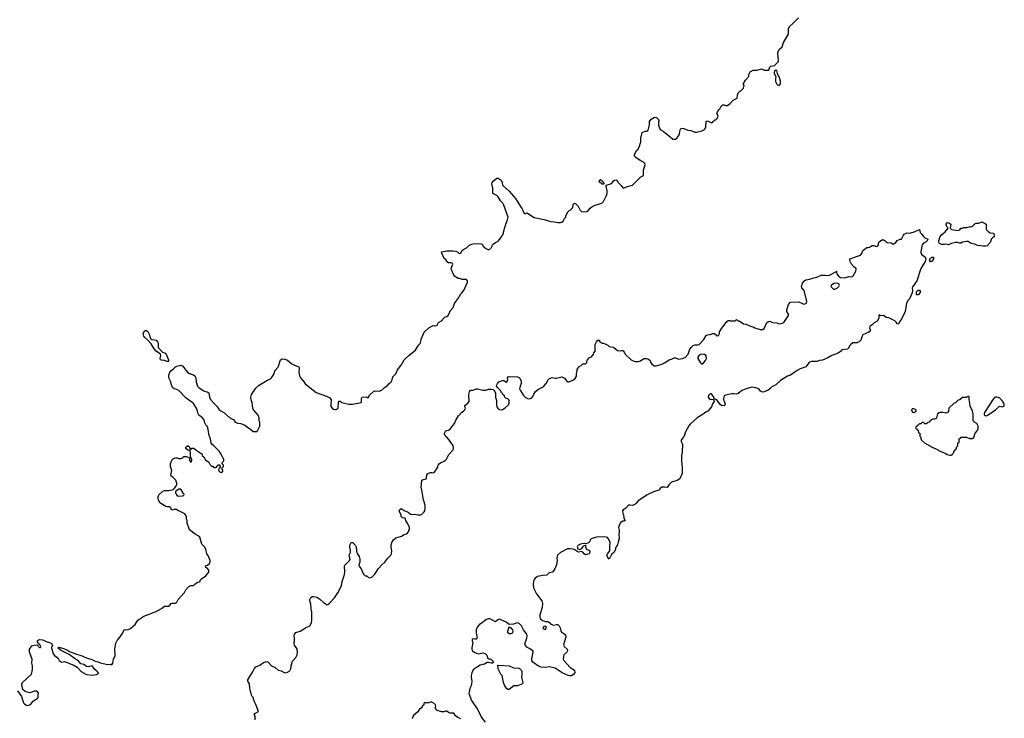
# Model space of a CAD drawing. Header units: inches. Extents: x 1861287 to 2052918, y 204622 to 437896.
# Tile 143 of 215: x 2009742 to 2023956, y 308874 to 318961. Entities that reach past the tile are written whole.
import ezdxf

# ---------------------------------------------------------------- set-up
doc = ezdxf.new("R2010")
doc.units = ezdxf.units.IN
doc.header["$MEASUREMENT"] = 0
for name, color, linetype in [('C0300', 7, 'Continuous'), ('C0310', 7, 'Continuous'), ('C0311', 7, 'Continuous'), ('C0321', 7, 'Continuous')]:
    doc.layers.add(name, color=color, linetype=linetype)

msp = doc.modelspace()

# ---------------------------------------------------------------- linework, layer by layer
at = {"layer": 'C0300', "color": 5, "elevation": 140}
for points in [[(2010000, 309261), (2009988, 309268), (2009952, 309268), (2009930, 309254), (2009890, 309244), (2009850, 309249), (2009821, 309261), (2009789, 309290), (2009774, 309350), (2009775, 309365), (2009782, 309390), (2009910, 309512), (2009921, 309550), (2009926, 309594), (2009926, 309630), (2009917, 309670), (2009921, 309730), (2009882, 309830), (2009884, 309870), (2009918, 309922), (2009949, 309931), (2009990, 309934), (2010000, 309924)], [(2010000, 309982), (2009998, 309990), (2010000, 309994)], [(2009711, 309270), (2009767, 309190), (2009785, 309125), (2009798, 309098), (2009810, 309081), (2009830, 309067), (2009850, 309061), (2009876, 309064), (2009903, 309077), (2009938, 309122), (2010000, 309166)]]:
    msp.add_lwpolyline(points, dxfattribs=at)
at = {"layer": 'C0310', "color": 5}
for points, elevation in [([(2010000, 309994), (2010002, 309998), (2010006, 310000)], 140), ([(2010000, 309924), (2010030, 309894), (2010042, 309898), (2010046, 309910), (2010038, 309930), (2010022, 309942), (2010000, 309980), (2010000, 309982)], 140), ([(2010086, 310000), (2010124, 309984), (2010171, 309970), (2010204, 309950), (2010216, 309930), (2010205, 309915), (2010199, 309890), (2010224, 309804), (2010242, 309782), (2010277, 309757), (2010301, 309730), (2010312, 309710), (2010342, 309690), (2010350, 309686), (2010390, 309692), (2010523, 309643), (2010572, 309612), (2010630, 309551), (2010708, 309508), (2010790, 309499), (2010852, 309508), (2010870, 309518), (2010877, 309530), (2010861, 309550), (2010822, 309582), (2010790, 309630), (2010730, 309616), (2010704, 309624), (2010670, 309650), (2010622, 309662), (2010585, 309710), (2010549, 309729), (2010456, 309796), (2010330, 309860), (2010294, 309890), (2010310, 309899), (2010390, 309877), (2010430, 309858), (2010459, 309839), (2010561, 309801), (2010630, 309782), (2010707, 309747), (2010781, 309721), (2010830, 309697), (2010870, 309690), (2010910, 309673), (2011010, 309650), (2011054, 309654), (2011072, 309648), (2011084, 309670), (2011094, 309730), (2011118, 309782), (2011116, 309870), (2011130, 309958), (2011150, 309995), (2011154, 310000)], 140), ([(2013141, 308850), (2013143, 308903), (2013128, 308930), (2013136, 308944), (2013188, 308970), (2013153, 309073), (2013129, 309110), (2013118, 309150), (2013118, 309170), (2013098, 309190), (2013090, 309206), (2013064, 309310), (2013060, 309370), (2013037, 309410), (2013037, 309430), (2013101, 309539), (2013125, 309590), (2013150, 309616), (2013210, 309643), (2013262, 309678), (2013310, 309696), (2013330, 309685), (2013378, 309630), (2013430, 309607), (2013472, 309570), (2013517, 309557), (2013570, 309532), (2013610, 309538), (2013640, 309560), (2013658, 309590), (2013662, 309610), (2013659, 309630), (2013681, 309699), (2013729, 309751), (2013745, 309790), (2013752, 309828), (2013745, 309870), (2013735, 309895), (2013709, 309930), (2013704, 309950), (2013707, 310000)], 120), ([(2016272, 310000), (2016272, 309990), (2016281, 309970), (2016267, 309890), (2016268, 309868), (2016278, 309850), (2016310, 309826), (2016335, 309815), (2016370, 309807), (2016430, 309821), (2016462, 309810), (2016486, 309786), (2016498, 309738), (2016512, 309732), (2016528, 309732), (2016550, 309722), (2016582, 309690), (2016571, 309669), (2016550, 309669), (2016510, 309679), (2016490, 309678), (2016450, 309654), (2016430, 309653), (2016390, 309639), (2016350, 309619), (2016305, 309590), (2016290, 309575), (2016271, 309530), (2016261, 309490), (2016259, 309470), (2016267, 309410), (2016266, 309370), (2016258, 309342), (2016238, 309302), (2016228, 309252), (2016227, 309230), (2016263, 309130), (2016355, 308995), (2016406, 308886), (2016459, 308819)], 120), ([(2017612, 310000), (2017592, 309930), (2017602, 309910), (2017645, 309870), (2017651, 309850), (2017638, 309830), (2017599, 309790), (2017591, 309770), (2017587, 309730), (2017595, 309710), (2017690, 309607), (2017751, 309570), (2017756, 309530), (2017741, 309510), (2017710, 309489), (2017690, 309486), (2017658, 309490), (2017572, 309532), (2017470, 309596), (2017390, 309615), (2017329, 309609), (2017270, 309613), (2017230, 309629), (2017150, 309684), (2017133, 309710), (2017133, 309730), (2017156, 309836), (2017148, 309848), (2017118, 309870), (2017062, 309902), (2017044, 309924), (2017034, 309950), (2017052, 310000)], 120), ([(2010000, 309166), (2010006, 309170), (2010008, 309210), (2010015, 309235), (2010000, 309260), (2010000, 309261)], 140), ([(2016110, 308864), (2016065, 308885), (2016035, 308910), (2016010, 308948), (2015950, 308948), (2015930, 308958), (2015910, 308975), (2015890, 308975), (2015870, 308969), (2015830, 308969), (2015769, 308989), (2015756, 308996), (2015738, 309030), (2015748, 309050), (2015746, 309070), (2015726, 309090), (2015690, 309106), (2015670, 309106), (2015650, 309098), (2015590, 309098), (2015574, 309090), (2015574, 309070), (2015554, 309050), (2015554, 309030), (2015512, 309008), (2015490, 308968), (2015426, 308914), (2015411, 308890), (2015406, 308870)], 120)]:
    msp.add_lwpolyline(points, dxfattribs=dict(at, elevation=elevation))
at = {"layer": 'C0310', "color": 5, "elevation": 120}
msp.add_lwpolyline([(2016790, 309289), (2016770, 309305), (2016741, 309350), (2016725, 309390), (2016708, 309490), (2016688, 309510), (2016649, 309590), (2016648, 309610), (2016638, 309630), (2016650, 309642), (2016810, 309630), (2016870, 309605), (2016950, 309598), (2016985, 309565), (2016992, 309550), (2016992, 309510), (2016985, 309470), (2017005, 309390), (2016998, 309370), (2016930, 309345), (2016877, 309343), (2016810, 309290)], close=True, dxfattribs=at)
at = {"layer": 'C0311', "color": 5}
for points, elevation in [([(2011154, 310000), (2011191, 310049), (2011229, 310110), (2011250, 310155), (2011270, 310151), (2011310, 310154), (2011341, 310170), (2011409, 310230), (2011449, 310291), (2011532, 310348), (2011710, 310414), (2011790, 310457), (2011830, 310491), (2011850, 310495), (2011890, 310494), (2011910, 310506), (2011930, 310531), (2011943, 310537), (2011990, 310536), (2011999, 310541), (2012009, 310550), (2012028, 310590), (2012122, 310690), (2012142, 310730), (2012178, 310770), (2012210, 310791), (2012250, 310792), (2012269, 310811), (2012310, 310838), (2012336, 310844), (2012346, 310850), (2012348, 310870), (2012368, 310890), (2012428, 310930), (2012470, 310982), (2012474, 311014), (2012455, 311035), (2012429, 311049), (2012422, 311070), (2012430, 311082), (2012454, 311086), (2012482, 311110), (2012489, 311130), (2012489, 311150), (2012463, 311223), (2012442, 311250), (2012430, 311315), (2012410, 311349), (2012369, 311390), (2012342, 311490), (2012318, 311510), (2012273, 311533), (2012193, 311593), (2012159, 311690), (2012158, 311730), (2012148, 311750), (2012148, 311790), (2012128, 311828), (2012047, 311867), (2012030, 311868), (2012007, 311887), (2011970, 311888), (2011950, 311878), (2011927, 311887), (2011928, 311910), (2011910, 311928), (2011872, 311928), (2011850, 311934), (2011767, 311987), (2011746, 312026), (2011741, 312050), (2011739, 312070), (2011750, 312102), (2011810, 312154), (2011830, 312162), (2011897, 312163), (2011962, 312178), (2011966, 312190), (2011980, 312200), (2012002, 312230), (2012009, 312250), (2012009, 312270), (2011995, 312310), (2011958, 312350), (2011929, 312369), (2011924, 312390), (2011936, 312450), (2011921, 312510), (2011921, 312550), (2011932, 312588), (2011950, 312614), (2011970, 312631), (2011990, 312636), (2012014, 312634), (2012033, 312627), (2012070, 312626), (2012088, 312632), (2012110, 312654), (2012150, 312654), (2012194, 312634), (2012194, 312610), (2012204, 312584), (2012210, 312574), (2012222, 312578), (2012226, 312610), (2012210, 312646), (2012206, 312646), (2012207, 312707), (2012202, 312742), (2012170, 312746), (2012138, 312770), (2012138, 312790), (2012166, 312810), (2012170, 312811), (2012192, 312790), (2012198, 312758), (2012210, 312754), (2012228, 312772), (2012250, 312772), (2012290, 312752), (2012310, 312732), (2012370, 312691), (2012378, 312670), (2012398, 312650), (2012425, 312605), (2012472, 312570), (2012490, 312534), (2012510, 312514), (2012530, 312514), (2012538, 312498), (2012550, 312494), (2012570, 312494), (2012582, 312498), (2012587, 312513), (2012602, 312518), (2012610, 312534), (2012633, 312533), (2012634, 312490), (2012618, 312482), (2012614, 312450), (2012634, 312430), (2012655, 312425), (2012666, 312430), (2012676, 312444), (2012676, 312456), (2012666, 312470), (2012666, 312490), (2012686, 312510), (2012686, 312530), (2012666, 312550), (2012669, 312571), (2012687, 312593), (2012688, 312610), (2012649, 312690), (2012622, 312730), (2012542, 312810), (2012515, 312830), (2012506, 312846), (2012495, 312910), (2012475, 312955), (2012457, 313070), (2012449, 313090), (2012429, 313110), (2012410, 313148), (2012409, 313170), (2012402, 313190), (2012382, 313210), (2012326, 313250), (2012316, 313270), (2012309, 313309), (2012293, 313350), (2012250, 313417), (2012141, 313501), (2012044, 313604), (2012010, 313623), (2011970, 313632), (2011950, 313650), (2011932, 313690), (2011920, 313740), (2011893, 313790), (2011896, 313830), (2011910, 313870), (2011923, 313890), (2011961, 313919), (2011990, 313948), (2012010, 313958), (2012050, 313970), (2012070, 313971), (2012090, 313963), (2012139, 313899), (2012168, 313868), (2012193, 313853), (2012250, 313835), (2012270, 313817), (2012285, 313790), (2012291, 313731), (2012307, 313670), (2012326, 313650), (2012390, 313606), (2012410, 313596), (2012450, 313586), (2012470, 313571), (2012482, 313510), (2012498, 313478), (2012539, 313430), (2012590, 313383), (2012625, 313325), (2012691, 313290), (2012770, 313218), (2012815, 313195), (2012826, 313186), (2012852, 313150), (2012890, 313136), (2012934, 313130), (2012990, 313105), (2013050, 313062), (2013074, 313050), (2013113, 313013), (2013170, 313014), (2013206, 313090), (2013206, 313150), (2013198, 313170), (2013198, 313210), (2013182, 313250), (2013119, 313330), (2013109, 313350), (2013099, 313430), (2013083, 313470), (2013079, 313510), (2013089, 313550), (2013150, 313642), (2013190, 313678), (2013309, 313751), (2013363, 313777), (2013378, 313790), (2013413, 313847), (2013427, 313893), (2013474, 313946), (2013509, 314051), (2013530, 314065), (2013570, 314061), (2013610, 314046), (2013671, 313991), (2013710, 313971), (2013771, 313951), (2013778, 313930), (2013771, 313870), (2013781, 313819), (2013795, 313790), (2013830, 313750), (2013846, 313726), (2013864, 313704), (2014020, 313580), (2014170, 313527), (2014219, 313499), (2014236, 313470), (2014238, 313458), (2014231, 313410), (2014235, 313375), (2014251, 313351), (2014270, 313338), (2014290, 313331), (2014308, 313332), (2014338, 313350), (2014342, 313430), (2014350, 313452), (2014370, 313451), (2014390, 313432), (2014411, 313431), (2014492, 313412), (2014548, 313412), (2014670, 313434), (2014678, 313450), (2014678, 313490), (2014686, 313510), (2014750, 313514), (2014770, 313502), (2014796, 313544), (2014850, 313594), (2014870, 313602), (2014930, 313598), (2014970, 313612), (2015008, 313650), (2015045, 313675), (2015070, 313705), (2015102, 313730), (2015119, 313761), (2015130, 313802), (2015174, 313850), (2015197, 313903), (2015248, 313972), (2015292, 314048), (2015362, 314118), (2015454, 314190), (2015500, 314260), (2015529, 314290), (2015539, 314350), (2015579, 314450), (2015650, 314511), (2015690, 314538), (2015710, 314545), (2015750, 314542), (2015766, 314550), (2015789, 314591), (2015842, 314618), (2015847, 314633), (2015886, 314670), (2015910, 314674), (2015928, 314692), (2015959, 314761), (2015997, 314803), (2016017, 314863), (2016050, 314912), (2016082, 314950), (2016089, 314970), (2016110, 315002), (2016125, 315015), (2016158, 315062), (2016208, 315170), (2016208, 315190), (2016190, 315208), (2016130, 315208), (2016090, 315222), (2016070, 315222), (2016019, 315259), (2016009, 315270), (2015976, 315350), (2015972, 315370), (2015994, 315430), (2015990, 315442), (2015987, 315447), (2015970, 315450), (2015931, 315451), (2015919, 315459), (2015890, 315501), (2015870, 315515), (2015834, 315590), (2015829, 315611), (2015910, 315625), (2015990, 315624), (2016037, 315617), (2016066, 315606), (2016082, 315590), (2016094, 315586), (2016110, 315594), (2016128, 315630), (2016155, 315650), (2016190, 315667), (2016236, 315704), (2016270, 315720), (2016312, 315728), (2016405, 315725), (2016418, 315718), (2016431, 315690), (2016448, 315670), (2016510, 315636), (2016530, 315648), (2016553, 315670), (2016564, 315690), (2016569, 315711), (2016578, 315722), (2016610, 315745), (2016650, 315765), (2016689, 315810), (2016725, 315875), (2016729, 315911), (2016761, 316010), (2016786, 316070), (2016791, 316110), (2016730, 316285), (2016716, 316310), (2016685, 316345), (2016650, 316404), (2016630, 316422), (2016573, 316450), (2016570, 316458), (2016571, 316530), (2016559, 316590), (2016564, 316610), (2016578, 316630), (2016630, 316672), (2016650, 316673), (2016690, 316646), (2016705, 316610), (2016711, 316570), (2016810, 316483), (2016901, 316381), (2016970, 316264), (2016997, 316230), (2017006, 316210), (2017010, 316185), (2017021, 316170), (2017030, 316161), (2017050, 316161), (2017070, 316171), (2017128, 316128), (2017170, 316105), (2017315, 316075), (2017410, 316045), (2017464, 316044), (2017510, 316031), (2017550, 316031), (2017570, 316038), (2017588, 316050), (2017608, 316092), (2017626, 316110), (2017626, 316130), (2017658, 316190), (2017670, 316202), (2017690, 316212), (2017728, 316250), (2017730, 316294), (2017750, 316312), (2017770, 316302), (2017802, 316270), (2017831, 316211), (2017851, 316191), (2017870, 316185), (2017930, 316191), (2017950, 316205), (2017979, 316241), (2018001, 316259), (2018050, 316285), (2018146, 316314), (2018170, 316338), (2018209, 316411), (2018224, 316450), (2018224, 316490), (2018207, 316553), (2018207, 316573), (2018270, 316591), (2018293, 316607), (2018310, 316631), (2018330, 316645), (2018351, 316651), (2018364, 316644), (2018382, 316610), (2018426, 316566), (2018450, 316532), (2018470, 316532), (2018510, 316551), (2018590, 316572), (2018709, 316691), (2018746, 316710), (2018749, 316790), (2018769, 316870), (2018765, 316885), (2018746, 316906), (2018698, 316930), (2018638, 316970), (2018618, 316990), (2018618, 317010), (2018646, 317070), (2018668, 317092), (2018690, 317134), (2018698, 317170), (2018708, 317192), (2018709, 317251), (2018729, 317330), (2018770, 317352), (2018790, 317352), (2018814, 317366), (2018835, 317445), (2018835, 317490), (2018856, 317524), (2018908, 317552), (2018934, 317550), (2018972, 317512), (2018965, 317495), (2018964, 317436), (2018990, 317374), (2019030, 317352), (2019040, 317340), (2019100, 317300), (2019170, 317238), (2019210, 317238), (2019230, 317252), (2019258, 317290), (2019267, 317313), (2019278, 317370), (2019288, 317390), (2019303, 317397), (2019330, 317392), (2019385, 317365), (2019430, 317363), (2019490, 317339), (2019510, 317339), (2019590, 317356), (2019626, 317374), (2019649, 317410), (2019650, 317492), (2019670, 317502), (2019730, 317474), (2019742, 317478), (2019746, 317490), (2019762, 317498), (2019770, 317514), (2019790, 317514), (2019810, 317534), (2019826, 317570), (2019808, 317610), (2019836, 317664), (2019848, 317672), (2019868, 317710), (2019890, 317732), (2019912, 317732), (2019930, 317722), (2019956, 317724), (2019995, 317745), (2020000, 317751)], 140), ([(2013707, 310000), (2013709, 310030), (2013702, 310070), (2013709, 310090), (2013730, 310111), (2013789, 310131), (2013870, 310179), (2013930, 310207), (2013953, 310250), (2013959, 310290), (2013959, 310410), (2013949, 310449), (2013943, 310523), (2013929, 310570), (2013929, 310591), (2013943, 310617), (2013969, 310631), (2013990, 310631), (2014030, 310621), (2014070, 310599), (2014126, 310546), (2014152, 310530), (2014170, 310512), (2014190, 310518), (2014210, 310531), (2014286, 310614), (2014334, 310686), (2014386, 310786), (2014398, 310850), (2014432, 310950), (2014436, 310990), (2014429, 311070), (2014435, 311085), (2014505, 311150), (2014512, 311168), (2014498, 311230), (2014516, 311270), (2014519, 311290), (2014519, 311310), (2014509, 311330), (2014510, 311374), (2014529, 311411), (2014550, 311411), (2014590, 311371), (2014599, 311350), (2014606, 311286), (2014615, 311255), (2014643, 311210), (2014654, 311170), (2014653, 311127), (2014637, 311090), (2014641, 311070), (2014671, 311031), (2014690, 310982), (2014710, 310951), (2014730, 310932), (2014754, 310930), (2014772, 310912), (2014790, 310902), (2014810, 310905), (2014830, 310916), (2014870, 310956), (2014921, 311039), (2014968, 311092), (2015013, 311130), (2015054, 311186), (2015099, 311230), (2015109, 311250), (2015115, 311290), (2015103, 311343), (2015102, 311370), (2015115, 311410), (2015139, 311450), (2015170, 311478), (2015254, 311506), (2015290, 311527), (2015330, 311539), (2015355, 311565), (2015369, 311610), (2015369, 311630), (2015343, 311683), (2015314, 311730), (2015306, 311766), (2015270, 311769), (2015250, 311789), (2015249, 311809), (2015218, 311870), (2015228, 311890), (2015250, 311901), (2015293, 311873), (2015350, 311851), (2015383, 311823), (2015410, 311818), (2015450, 311820), (2015490, 311811), (2015529, 311811), (2015543, 311817), (2015583, 311857), (2015589, 311871), (2015593, 311907), (2015593, 311950), (2015570, 312030), (2015549, 312170), (2015536, 312210), (2015549, 312310), (2015570, 312321), (2015608, 312332), (2015615, 312345), (2015619, 312390), (2015633, 312407), (2015670, 312425), (2015690, 312425), (2015710, 312418), (2015728, 312430), (2015778, 312502), (2015782, 312530), (2015795, 312550), (2015816, 312564), (2015870, 312587), (2015890, 312601), (2015903, 312617), (2015937, 312683), (2015998, 312750), (2016006, 312770), (2016006, 312790), (2015998, 312810), (2015939, 312899), (2015875, 312970), (2015875, 312990), (2015890, 313022), (2015909, 313031), (2015930, 313032), (2015950, 313042), (2016019, 313130), (2016044, 313190), (2016077, 313243), (2016124, 313296), (2016148, 313310), (2016168, 313330), (2016175, 313350), (2016168, 313370), (2016168, 313390), (2016210, 313425), (2016229, 313450), (2016224, 313550), (2016235, 313590), (2016249, 313611), (2016290, 313614), (2016330, 313632), (2016350, 313632), (2016430, 313612), (2016470, 313612), (2016510, 313625), (2016550, 313625), (2016570, 313622), (2016591, 313611), (2016612, 313570), (2016612, 313510), (2016624, 313464), (2016625, 313390), (2016631, 313370), (2016650, 313341), (2016670, 313331), (2016694, 313326), (2016710, 313331), (2016750, 313359), (2016799, 313401), (2016809, 313430), (2016808, 313468), (2016788, 313488), (2016758, 313498), (2016746, 313510), (2016738, 313530), (2016723, 313543), (2016710, 313566), (2016696, 313576), (2016678, 313610), (2016635, 313655), (2016626, 313670), (2016628, 313690), (2016638, 313710), (2016658, 313730), (2016710, 313752), (2016730, 313752), (2016762, 313730), (2016772, 313728), (2016788, 313768), (2016786, 313790), (2016795, 313805), (2016809, 313811), (2016930, 313806), (2016950, 313796), (2016963, 313783), (2016982, 313742), (2016981, 313710), (2016966, 313670), (2016958, 313630), (2016965, 313610), (2017014, 313534), (2017038, 313510), (2017071, 313491), (2017090, 313487), (2017118, 313490), (2017137, 313503), (2017150, 313518), (2017165, 313555), (2017187, 313593), (2017233, 313627), (2017287, 313653), (2017310, 313671), (2017343, 313710), (2017370, 313761), (2017390, 313779), (2017430, 313796), (2017470, 313786), (2017486, 313786), (2017570, 313806), (2017606, 313786), (2017640, 313740), (2017650, 313732), (2017670, 313732), (2017725, 313755), (2017760, 313780), (2017776, 313804), (2017780, 313820), (2017779, 313850), (2017789, 313890), (2017789, 313910), (2017815, 313950), (2017848, 313970), (2017870, 313992), (2017910, 313994), (2017927, 314013), (2017928, 314030), (2017938, 314050), (2017963, 314077), (2018000, 314100), (2018026, 314130), (2018028, 314152), (2018047, 314173), (2018048, 314270), (2018068, 314310), (2018090, 314334), (2018110, 314334), (2018114, 314310), (2018150, 314292), (2018171, 314291), (2018211, 314271), (2018230, 314262), (2018250, 314242), (2018315, 314235), (2018370, 314185), (2018390, 314178), (2018430, 314186), (2018450, 314185), (2018470, 314162), (2018487, 314127), (2018570, 314052), (2018597, 314037), (2018627, 314027), (2018670, 314025), (2018703, 314037), (2018750, 314067), (2018790, 314071), (2018820, 314060), (2018842, 314042), (2018850, 314014), (2018865, 313985), (2018904, 313964), (2018930, 313962), (2018946, 313970), (2019013, 313987), (2019050, 314005), (2019126, 314054), (2019150, 314061), (2019190, 314081), (2019210, 314078), (2019250, 314059), (2019310, 314071), (2019352, 314088), (2019394, 314130), (2019415, 314205), (2019433, 314230), (2019464, 314256), (2019490, 314268), (2019530, 314267), (2019550, 314271), (2019618, 314342), (2019650, 314402), (2019670, 314411), (2019710, 314416), (2019750, 314431), (2019771, 314431), (2019810, 314398), (2019830, 314402), (2019842, 314430), (2019846, 314454), (2019866, 314494), (2019950, 314605), (2019970, 314616), (2019990, 314618), (2020000, 314615)], 120), ([(2020000, 313556), (2019930, 313539), (2019911, 313529), (2019901, 313490), (2019901, 313470), (2019913, 313453), (2019927, 313410), (2019923, 313397), (2019910, 313384), (2019871, 313389), (2019859, 313399), (2019806, 313470), (2019766, 313486), (2019762, 313510), (2019730, 313558), (2019710, 313558), (2019685, 313535), (2019679, 313510), (2019690, 313496), (2019710, 313484), (2019758, 313478), (2019764, 313464), (2019765, 313450), (2019744, 313416), (2019731, 313369), (2019678, 313310), (2019645, 313295), (2019610, 313264), (2019522, 313210), (2019420, 313120), (2019402, 313098), (2019351, 313010), (2019330, 312938), (2019315, 312925), (2019291, 312890), (2019292, 312870), (2019312, 312830), (2019306, 312710), (2019296, 312670), (2019296, 312590), (2019307, 312490), (2019307, 312410), (2019271, 312330), (2019234, 312306), (2019150, 312282), (2019116, 312250), (2019090, 312208), (2019050, 312213), (2019011, 312209), (2018990, 312194), (2018970, 312169), (2018890, 312142), (2018799, 312101), (2018754, 312066), (2018670, 312015), (2018642, 311978), (2018620, 311960), (2018590, 311947), (2018550, 311953), (2018530, 311949), (2018493, 311907), (2018454, 311886), (2018445, 311870), (2018447, 311830), (2018456, 311810), (2018465, 311765), (2018482, 311730), (2018470, 311718), (2018450, 311718), (2018426, 311706), (2018414, 311706), (2018414, 311694), (2018397, 311663), (2018386, 311630), (2018396, 311590), (2018396, 311570), (2018391, 311530), (2018395, 311470), (2018383, 311417), (2018370, 311378), (2018351, 311349), (2018345, 311330), (2018345, 311310), (2018318, 311270), (2018283, 311237), (2018252, 311170), (2018230, 311198), (2018219, 311230), (2018229, 311250), (2018262, 311290), (2018259, 311350), (2018265, 311410), (2018243, 311463), (2018226, 311486), (2018190, 311496), (2018070, 311489), (2017990, 311464), (2017976, 311450), (2017970, 311428), (2017951, 311409), (2017910, 311395), (2017890, 311397), (2017838, 311390), (2017797, 311370), (2017788, 311352), (2017801, 311321), (2017830, 311311), (2017856, 311324), (2017870, 311351), (2017889, 311371), (2017910, 311374), (2017911, 311350), (2017921, 311321), (2017930, 311311), (2017960, 311300), (2017972, 311290), (2017971, 311270), (2017962, 311250), (2017910, 311234), (2017889, 311249), (2017873, 311273), (2017850, 311284), (2017810, 311275), (2017790, 311282), (2017764, 311304), (2017734, 311314), (2017683, 311323), (2017650, 311319), (2017550, 311270), (2017507, 311230), (2017495, 311190), (2017503, 311150), (2017491, 311090), (2017465, 311030), (2017438, 310990), (2017430, 310984), (2017387, 310973), (2017350, 310942), (2017290, 310936), (2017218, 310922), (2017182, 310898), (2017164, 310870), (2017159, 310850), (2017154, 310810), (2017158, 310758), (2017201, 310670), (2017279, 310570), (2017291, 310530), (2017284, 310476), (2017251, 310370), (2017251, 310330), (2017262, 310310), (2017290, 310285), (2017330, 310272), (2017370, 310271), (2017394, 310254), (2017411, 310231), (2017450, 310218), (2017490, 310226), (2017510, 310226), (2017520, 310220), (2017531, 310210), (2017551, 310170), (2017552, 310130), (2017570, 310112), (2017590, 310105), (2017620, 310080), (2017626, 310050), (2017612, 310000)], 120), ([(2017052, 310000), (2017063, 310030), (2017066, 310070), (2017063, 310090), (2017016, 310150), (2016988, 310208), (2016950, 310243), (2016930, 310253), (2016870, 310233), (2016810, 310226), (2016764, 310264), (2016670, 310304), (2016642, 310298), (2016610, 310265), (2016558, 310298), (2016530, 310309), (2016510, 310309), (2016490, 310307), (2016470, 310295), (2016424, 310256), (2016376, 310224), (2016348, 310190), (2016333, 310150), (2016331, 310110), (2016345, 310030), (2016330, 310015), (2016310, 310015), (2016290, 310022), (2016272, 310010), (2016272, 310000)], 120), ([(2010006, 310000), (2010030, 310010), (2010070, 310007), (2010086, 310000)], 140)]:
    msp.add_lwpolyline(points, dxfattribs=dict(at, elevation=elevation))
for points, elevation in [([(2018150, 316586), (2018142, 316602), (2018127, 316607), (2018108, 316628), (2018108, 316632), (2018128, 316652), (2018154, 316630), (2018158, 316618), (2018170, 316614), (2018174, 316590), (2018170, 316586)], 140), ([(2011870, 314024), (2011830, 314041), (2011790, 314044), (2011775, 314050), (2011769, 314070), (2011779, 314110), (2011772, 314132), (2011710, 314175), (2011684, 314210), (2011642, 314282), (2011593, 314333), (2011549, 314370), (2011535, 314390), (2011526, 314430), (2011549, 314471), (2011570, 314471), (2011590, 314458), (2011610, 314422), (2011625, 314370), (2011634, 314354), (2011650, 314343), (2011690, 314340), (2011710, 314332), (2011730, 314312), (2011741, 314290), (2011742, 314230), (2011802, 314162), (2011836, 314150), (2011850, 314139), (2011890, 314050), (2011890, 314027)], 140), ([(2019590, 314133), (2019571, 314129), (2019550, 314118), (2019531, 314090), (2019531, 314070), (2019570, 314007), (2019590, 313987), (2019610, 313995), (2019641, 314039), (2019656, 314070), (2019652, 314110), (2019630, 314129)], 120), ([(2012050, 312184), (2012040, 312180), (2011992, 312150), (2011991, 312130), (2012001, 312110), (2012010, 312096), (2012030, 312081), (2012090, 312088), (2012110, 312091), (2012118, 312110), (2012104, 312124), (2012070, 312181)], 140), ([(2016810, 310094), (2016790, 310108), (2016790, 310132), (2016810, 310194), (2016830, 310182), (2016856, 310150), (2016861, 310130), (2016856, 310110), (2016850, 310104), (2016830, 310094)], 120), ([(2017330, 310206), (2017305, 310195), (2017294, 310170), (2017330, 310154), (2017346, 310190)], 120)]:
    msp.add_lwpolyline(points, close=True, dxfattribs=dict(at, elevation=elevation))
at = {"layer": 'C0321', "color": 5}
for points, elevation in [([(2020000, 317751), (2020043, 317797), (2020098, 317830), (2020103, 317877), (2020118, 317910), (2020135, 317925), (2020150, 317932), (2020190, 317974), (2020198, 318010), (2020188, 318032), (2020218, 318090), (2020258, 318130), (2020268, 318150), (2020268, 318172), (2020286, 318210), (2020328, 318232), (2020387, 318233), (2020450, 318252), (2020490, 318234), (2020550, 318234), (2020566, 318250), (2020566, 318270), (2020586, 318290), (2020642, 318298), (2020646, 318310), (2020690, 318354), (2020695, 318365), (2020695, 318390), (2020689, 318410), (2020688, 318490), (2020710, 318534), (2020748, 318570), (2020766, 318634), (2020838, 318750), (2020842, 318830), (2020855, 318865), (2020900, 318900), (2020986, 318990)], 140), ([(2020000, 314615), (2020010, 314612), (2020070, 314614), (2020090, 314634), (2020110, 314614), (2020130, 314614), (2020191, 314571), (2020230, 314566), (2020290, 314536), (2020330, 314525), (2020352, 314510), (2020433, 314487), (2020470, 314487), (2020490, 314504), (2020529, 314590), (2020550, 314604), (2020570, 314607), (2020610, 314590), (2020670, 314583), (2020710, 314569), (2020750, 314577), (2020773, 314590), (2020841, 314690), (2020841, 314710), (2020817, 314750), (2020814, 314770), (2020842, 314850), (2020870, 314882), (2020990, 314885), (2021050, 314856), (2021065, 314855), (2021090, 314861), (2021099, 314870), (2021104, 314890), (2021071, 315031), (2021065, 315050), (2021035, 315090), (2021030, 315110), (2021043, 315157), (2021070, 315191), (2021090, 315203), (2021150, 315216), (2021186, 315230), (2021250, 315241), (2021310, 315272), (2021369, 315271), (2021390, 315266), (2021430, 315271), (2021522, 315318), (2021530, 315332), (2021534, 315330), (2021532, 315310), (2021538, 315290), (2021560, 315260), (2021590, 315239), (2021650, 315232), (2021709, 315251), (2021730, 315247), (2021765, 315255), (2021776, 315264), (2021813, 315330), (2021818, 315358), (2021813, 315373), (2021789, 315390), (2021749, 315430), (2021729, 315470), (2021728, 315510), (2021879, 315561), (2021897, 315583), (2021915, 315630), (2021969, 315671), (2021990, 315671), (2022010, 315678), (2022050, 315702), (2022070, 315702), (2022110, 315685), (2022126, 315690), (2022138, 315710), (2022138, 315730), (2022150, 315752), (2022168, 315770), (2022190, 315782), (2022210, 315782), (2022230, 315772), (2022250, 315752), (2022265, 315745), (2022320, 315740), (2022350, 315722), (2022390, 315742), (2022410, 315772), (2022450, 315792), (2022470, 315794), (2022498, 315850), (2022510, 315862), (2022550, 315882), (2022590, 315878), (2022670, 315902), (2022732, 315932), (2022734, 315910), (2022742, 315890), (2022766, 315866), (2022790, 315832), (2022810, 315812), (2022851, 315791), (2022842, 315770), (2022826, 315754), (2022790, 315733), (2022771, 315710), (2022763, 315690), (2022751, 315610), (2022751, 315590), (2022765, 315565), (2022815, 315535), (2022822, 315510), (2022818, 315490), (2022811, 315469), (2022787, 315433), (2022775, 315405), (2022751, 315370), (2022691, 315189), (2022635, 315110), (2022627, 315090), (2022631, 315049), (2022625, 315015), (2022585, 314930), (2022568, 314912), (2022546, 314870), (2022523, 314750), (2022474, 314646), (2022442, 314598), (2022430, 314566), (2022410, 314568), (2022395, 314595), (2022374, 314614), (2022290, 314658), (2022250, 314662), (2022210, 314688), (2022170, 314686), (2022150, 314698), (2022142, 314690), (2022142, 314650), (2022118, 314610), (2022076, 314584), (2022050, 314556), (2022016, 314530), (2022011, 314510), (2022025, 314470), (2022002, 314450), (2021914, 314410), (2021902, 314390), (2021885, 314335), (2021862, 314310), (2021830, 314295), (2021790, 314297), (2021770, 314293), (2021739, 314270), (2021723, 314250), (2021710, 314222), (2021690, 314205), (2021610, 314194), (2021590, 314169), (2021556, 314144), (2021466, 314114), (2021410, 314077), (2021330, 314045), (2021290, 314041), (2021250, 314027), (2021170, 314027), (2021150, 314018), (2021135, 314005), (2021090, 313949), (2021010, 313921), (2020965, 313895), (2020871, 313830), (2020826, 313814), (2020800, 313800), (2020725, 313750), (2020658, 313690), (2020602, 313658), (2020570, 313629), (2020546, 313614), (2020490, 313589), (2020464, 313584), (2020435, 313595), (2020410, 313633), (2020370, 313646), (2020310, 313653), (2020228, 313632), (2020171, 313609), (2020142, 313590), (2020115, 313565), (2020090, 313555), (2020050, 313561), (2020020, 313560), (2020000, 313556)], 120)]:
    msp.add_lwpolyline(points, dxfattribs=dict(at, elevation=elevation))
for points, elevation in [([(2020670, 318226), (2020650, 318226), (2020638, 318222), (2020634, 318190), (2020658, 318138), (2020652, 318108), (2020651, 318070), (2020670, 318032), (2020690, 318012), (2020710, 318014), (2020727, 318033), (2020727, 318073), (2020710, 318126), (2020680, 318180), (2020678, 318210)], 140), ([(2023651, 315689), (2023618, 315698), (2023570, 315701), (2023530, 315721), (2023478, 315730), (2023436, 315756), (2023410, 315759), (2023354, 315750), (2023330, 315735), (2023310, 315735), (2023285, 315745), (2023250, 315744), (2023191, 315729), (2023150, 315709), (2023110, 315722), (2023090, 315715), (2023050, 315715), (2023018, 315730), (2023009, 315749), (2023009, 315769), (2023029, 315831), (2023042, 315850), (2023100, 315900), (2023146, 315950), (2023130, 315966), (2023123, 315983), (2023118, 316010), (2023130, 316032), (2023154, 316030), (2023182, 316010), (2023174, 315950), (2023192, 315932), (2023290, 315918), (2023315, 315925), (2023330, 315952), (2023350, 315952), (2023370, 315962), (2023410, 315962), (2023450, 315971), (2023470, 315971), (2023498, 315982), (2023530, 316012), (2023550, 316022), (2023590, 316022), (2023630, 316042), (2023692, 316010), (2023692, 315930), (2023721, 315901), (2023750, 315885), (2023798, 315878), (2023811, 315850), (2023810, 315826), (2023790, 315818), (2023766, 315794), (2023762, 315770), (2023750, 315746), (2023710, 315698), (2023690, 315689)], 120), ([(2022890, 315466), (2022878, 315490), (2022890, 315514), (2022910, 315534), (2022930, 315534), (2022934, 315530), (2022934, 315510), (2022910, 315468)], 120), ([(2021510, 315155), (2021494, 315150), (2021462, 315130), (2021452, 315110), (2021490, 315071), (2021510, 315071), (2021550, 315087), (2021569, 315110), (2021578, 315130), (2021568, 315148), (2021554, 315154)], 120), ([(2022690, 314986), (2022686, 314990), (2022688, 315030), (2022710, 315054), (2022730, 315054), (2022740, 315040), (2022740, 315020), (2022710, 314986)], 120), ([(2023430, 313526), (2023410, 313506), (2023350, 313506), (2023314, 313470), (2023290, 313466), (2023252, 313428), (2023230, 313426), (2023154, 313350), (2023152, 313310), (2023144, 313296), (2023132, 313288), (2023110, 313282), (2023070, 313289), (2023030, 313289), (2023015, 313285), (2022991, 313269), (2022978, 313210), (2022970, 313202), (2022950, 313195), (2022925, 313195), (2022898, 313182), (2022894, 313170), (2022878, 313162), (2022874, 313150), (2022850, 313146), (2022832, 313128), (2022808, 313128), (2022790, 313146), (2022770, 313146), (2022753, 313127), (2022730, 313126), (2022713, 313107), (2022698, 313102), (2022693, 313087), (2022678, 313082), (2022674, 313070), (2022678, 313058), (2022693, 313053), (2022698, 313038), (2022713, 313033), (2022718, 312998), (2022734, 312990), (2022734, 312950), (2022752, 312932), (2022753, 312913), (2022762, 312890), (2022802, 312850), (2022912, 312790), (2022966, 312766), (2023031, 312731), (2023110, 312698), (2023130, 312685), (2023170, 312674), (2023190, 312674), (2023202, 312678), (2023207, 312693), (2023226, 312710), (2023226, 312730), (2023242, 312738), (2023247, 312753), (2023266, 312770), (2023266, 312790), (2023286, 312810), (2023286, 312850), (2023302, 312858), (2023306, 312870), (2023306, 312910), (2023322, 312918), (2023327, 312933), (2023408, 312932), (2023452, 312912), (2023490, 312912), (2023514, 312926), (2023535, 312990), (2023568, 313030), (2023578, 313050), (2023578, 313090), (2023558, 313130), (2023526, 313150), (2023506, 313170), (2023508, 313268), (2023498, 313310), (2023463, 313383), (2023455, 313455), (2023447, 313473), (2023446, 313510)], 140), ([(2023850, 313512), (2023830, 313511), (2023816, 313504), (2023797, 313483), (2023671, 313290), (2023665, 313265), (2023672, 313252), (2023690, 313242), (2023710, 313245), (2023830, 313326), (2023882, 313378), (2023890, 313382), (2023930, 313372), (2023950, 313379), (2023954, 313386), (2023956, 313410), (2023950, 313422), (2023931, 313451), (2023890, 313495), (2023870, 313507)], 140), ([(2022650, 313344), (2022637, 313343), (2022630, 313342), (2022618, 313330), (2022620, 313310), (2022630, 313295), (2022650, 313291), (2022670, 313299), (2022684, 313310), (2022684, 313330), (2022675, 313335)], 140)]:
    msp.add_lwpolyline(points, close=True, dxfattribs=dict(at, elevation=elevation))

doc.saveas('drawing.dxf')
